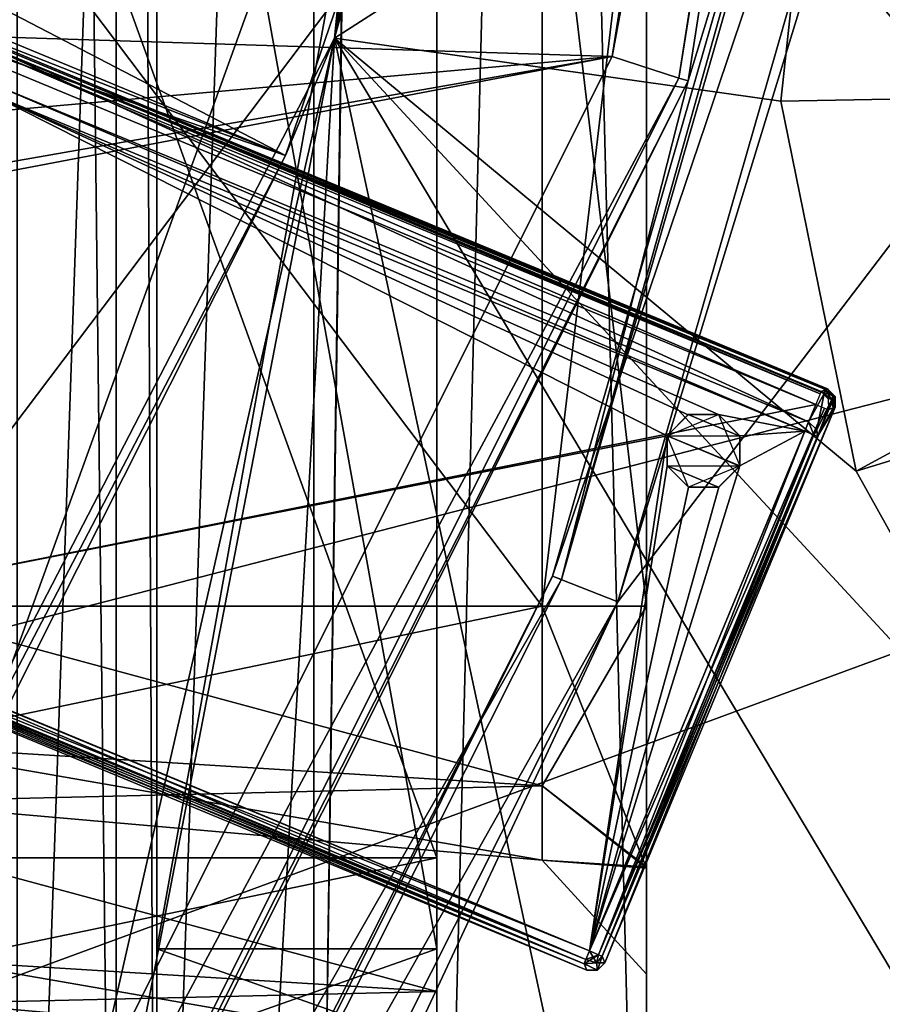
# Model space of a CAD drawing. Header units: millimetres. Extents: x -78 to 78, y -78 to 78.
# Tile 236 of 256: x 49.52 to 55.69, y -23.95 to -16.91. Entities that reach past the tile are written whole.
import ezdxf

# ---------------------------------------------------------------- set-up
doc = ezdxf.new("R2010")
doc.units = ezdxf.units.MM
doc.header["$LTSCALE"] = 41.718519
for name, color, linetype in [('100', 7, 'CONTINUOUS'), ('1061', 7, 'CONTINUOUS'), ('1107', 7, 'CONTINUOUS'), ('1111', 7, 'CONTINUOUS'), ('1137', 7, 'CONTINUOUS'), ('1299', 7, 'CONTINUOUS'), ('1745', 7, 'CONTINUOUS'), ('1772', 7, 'CONTINUOUS'), ('1774', 7, 'CONTINUOUS'), ('24', 7, 'CONTINUOUS'), ('2704', 7, 'CONTINUOUS'), ('2720', 7, 'CONTINUOUS'), ('2748', 7, 'CONTINUOUS'), ('328', 7, 'CONTINUOUS'), ('344', 7, 'CONTINUOUS'), ('48', 7, 'CONTINUOUS'), ('617', 7, 'CONTINUOUS'), ('619', 7, 'CONTINUOUS'), ('623', 7, 'CONTINUOUS'), ('627', 7, 'CONTINUOUS'), ('641', 7, 'CONTINUOUS'), ('643', 7, 'CONTINUOUS'), ('649', 7, 'CONTINUOUS'), ('65', 7, 'CONTINUOUS'), ('652', 7, 'CONTINUOUS'), ('658', 7, 'CONTINUOUS'), ('66', 7, 'CONTINUOUS'), ('661', 7, 'CONTINUOUS'), ('663', 7, 'CONTINUOUS'), ('667', 7, 'CONTINUOUS'), ('669', 7, 'CONTINUOUS'), ('680', 7, 'CONTINUOUS'), ('688', 7, 'CONTINUOUS'), ('6967', 7, 'CONTINUOUS'), ('6968', 7, 'CONTINUOUS'), ('6969', 7, 'CONTINUOUS'), ('6970', 7, 'CONTINUOUS'), ('6971', 7, 'CONTINUOUS'), ('6972', 7, 'CONTINUOUS'), ('6973', 7, 'CONTINUOUS'), ('6974', 7, 'CONTINUOUS'), ('6975', 7, 'CONTINUOUS'), ('6978', 7, 'CONTINUOUS'), ('6979', 7, 'CONTINUOUS'), ('6980', 7, 'CONTINUOUS'), ('6983', 7, 'CONTINUOUS'), ('6984', 7, 'CONTINUOUS'), ('6985', 7, 'CONTINUOUS'), ('6986', 7, 'CONTINUOUS'), ('6988', 7, 'CONTINUOUS'), ('6991', 7, 'CONTINUOUS'), ('6992', 7, 'CONTINUOUS'), ('6995', 7, 'CONTINUOUS'), ('6996', 7, 'CONTINUOUS'), ('6998', 7, 'CONTINUOUS'), ('6999', 7, 'CONTINUOUS'), ('7001', 7, 'CONTINUOUS'), ('7002', 7, 'CONTINUOUS'), ('7003', 7, 'CONTINUOUS'), ('7004', 7, 'CONTINUOUS'), ('7005', 7, 'CONTINUOUS'), ('7006', 7, 'CONTINUOUS'), ('7008', 7, 'CONTINUOUS'), ('7011', 7, 'CONTINUOUS'), ('7014', 7, 'CONTINUOUS'), ('7016', 7, 'CONTINUOUS'), ('745', 7, 'CONTINUOUS'), ('748', 7, 'CONTINUOUS'), ('7727', 7, 'CONTINUOUS'), ('78', 7, 'CONTINUOUS'), ('790', 7, 'CONTINUOUS'), ('855', 7, 'CONTINUOUS'), ('87', 7, 'CONTINUOUS'), ('90', 7, 'CONTINUOUS')]:
    doc.layers.add(name, color=color, linetype=linetype)

msp = doc.modelspace()

# ---------------------------------------------------------------- linework, layer by layer
at = {"layer": '100', "linetype": 'CONTINUOUS'}
for points in [[(50.5, -23.55, 9.3), (50.5, -12.45, 9.3), (52.5, -23.55, 9.3), (50.5, -23.55, 9.3)], [(52.5, -23.55, 9.3), (50.5, -12.45, 9.3), (52.5, -12.45, 9.3), (52.5, -23.55, 9.3)]]:
    msp.add_3dface(points, dxfattribs=at)
at = {"layer": '1061', "color": 7, "linetype": 'CONTINUOUS'}
for points in [[(54.5, 0, 23.7), (51.768, -17.0379, 23.7), (54.4564, 0, 26.2), (54.5, 0, 23.7)], [(51.768, -17.0379, 23.7), (53.8609, -8.0304, 26.2), (54.4564, 0, 26.2), (51.768, -17.0379, 23.7)], [(51.768, -17.0379, 23.7), (52.088, -15.8852, 26.2), (53.8609, -8.0304, 26.2), (51.768, -17.0379, 23.7)], [(52.088, -15.8852, 26.2), (51.768, -17.0379, 23.7), (51.7944, -16.776, 26.937), (52.088, -15.8852, 26.2)], [(51.768, -17.0379, 23.7), (51.4193, -17.8787, 27.2), (51.7944, -16.776, 26.937), (51.768, -17.0379, 23.7)], [(51.768, -17.0379, 23.7), (43.8434, -32.3723, 23.7), (51.4193, -17.8787, 27.2), (51.768, -17.0379, 23.7)], [(51.4193, -17.8787, 27.2), (43.8434, -32.3723, 23.7), (44.9704, -30.6799, 27.2), (51.4193, -17.8787, 27.2)]]:
    msp.add_3dface(points, dxfattribs=at)
at = {"layer": '1107', "color": 7, "linetype": 'CONTINUOUS'}
for points in [[(54.5, 0, 23.7), (55.2514, -14.8047, 23.7), (51.768, -17.0379, 23.7), (54.5, 0, 23.7)], [(55.2514, -14.8047, 23.7), (54.9607, -17.4901, 23.7), (51.768, -17.0379, 23.7), (55.2514, -14.8047, 23.7)], [(51.768, -17.0379, 23.7), (48.5612, -31.119, 23.7), (43.8434, -32.3723, 23.7), (51.768, -17.0379, 23.7)], [(49.5371, -28.6004, 23.7), (48.5612, -31.119, 23.7), (51.768, -17.0379, 23.7), (49.5371, -28.6004, 23.7)], [(51.2303, -26.4959, 23.7), (49.5371, -28.6004, 23.7), (51.768, -17.0379, 23.7), (51.2303, -26.4959, 23.7)], [(53.4803, -25.0055, 23.7), (51.2303, -26.4959, 23.7), (51.768, -17.0379, 23.7), (53.4803, -25.0055, 23.7)], [(56.0856, -24.266, 23.7), (53.4803, -25.0055, 23.7), (51.768, -17.0379, 23.7), (56.0856, -24.266, 23.7)], [(56.8172, -22.4999, 23.7), (56.0856, -24.266, 23.7), (51.768, -17.0379, 23.7), (56.8172, -22.4999, 23.7)], [(55.498, -20.1349, 23.7), (56.8172, -22.4999, 23.7), (51.768, -17.0379, 23.7), (55.498, -20.1349, 23.7)], [(54.9607, -17.4901, 23.7), (55.498, -20.1349, 23.7), (51.768, -17.0379, 23.7), (54.9607, -17.4901, 23.7)]]:
    msp.add_3dface(points, dxfattribs=at)
at = {"layer": '1111', "color": 7, "linetype": 'CONTINUOUS'}
for points in [[(38.4198, -12.7663, 27.2), (51.4193, -17.8787, 27.2), (37.9551, -13.2311, 27.2), (38.4198, -12.7663, 27.2)], [(39.0771, -12.7663, 27.2), (51.4193, -17.8787, 27.2), (38.4198, -12.7663, 27.2), (39.0771, -12.7663, 27.2)], [(51.4193, -17.8787, 27.2), (44.9704, -30.6799, 27.2), (37.9551, -13.2311, 27.2), (51.4193, -17.8787, 27.2)]]:
    msp.add_3dface(points, dxfattribs=at)
at = {"layer": '1137', "color": 7, "linetype": 'CONTINUOUS'}
for points in [[(51.4193, -17.8787, 27.2), (39.0771, -12.7663, 27.2), (39.5212, -11.6942, 26.9379), (51.4193, -17.8787, 27.2)], [(51.7944, -16.776, 26.937), (51.4193, -17.8787, 27.2), (39.5212, -11.6942, 26.9379), (51.7944, -16.776, 26.937)]]:
    msp.add_3dface(points, dxfattribs=at)
at = {"layer": '1299', "color": 7, "linetype": 'CONTINUOUS'}
for points in [[(54.9607, -17.4901, 23.7), (55.2514, -14.8047, 23.7), (60.5641, -17.3873, 22.2), (54.9607, -17.4901, 23.7)], [(60.5641, -17.3873, 22.2), (55.2514, -14.8047, 23.7), (60.6583, -16.2533, 22.2), (60.5641, -17.3873, 22.2)], [(55.498, -20.1349, 23.7), (54.9607, -17.4901, 23.7), (60.5641, -17.3873, 22.2), (55.498, -20.1349, 23.7)], [(60.8746, -18.4874, 22.2), (55.498, -20.1349, 23.7), (60.5641, -17.3873, 22.2), (60.8746, -18.4874, 22.2)], [(56.8172, -22.4999, 23.7), (55.498, -20.1349, 23.7), (60.8746, -18.4874, 22.2), (56.8172, -22.4999, 23.7)]]:
    msp.add_3dface(points, dxfattribs=at)
at = {"layer": '1745', "linetype": 'CONTINUOUS'}
for points in [[(75.9193, 7.9475, 28.7), (69.7599, 30.9897, 28.7), (53.7937, -21.0684, 28.7), (75.9193, 7.9475, 28.7)], [(53.7937, -21.0684, 28.7), (69.7599, 30.9897, 28.7), (56.7669, -10.73, 28.7), (53.7937, -21.0684, 28.7)], [(31.0424, -69.7372, 28.7), (51.0663, -56.737, 28.7), (75.9193, 7.9475, 28.7), (31.0424, -69.7372, 28.7)], [(31.0424, -69.7372, 28.7), (75.9193, 7.9475, 28.7), (53.7937, -21.0684, 28.7), (31.0424, -69.7372, 28.7)], [(51.0663, -56.737, 28.7), (74.6699, -15.8517, 28.7), (75.9193, 7.9475, 28.7), (51.0663, -56.737, 28.7)], [(51.0663, -56.737, 28.7), (59.3265, -48.0334, 28.7), (74.6699, -15.8517, 28.7), (51.0663, -56.737, 28.7)], [(48.9551, -30.6755, 28.7), (31.0424, -69.7372, 28.7), (53.7937, -21.0684, 28.7), (48.9551, -30.6755, 28.7)]]:
    msp.add_3dface(points, dxfattribs=at)
at = {"layer": '1772', "linetype": 'CONTINUOUS'}
for points in [[(53.3285, -20.8862, 28.1826), (56.7669, -10.73, 28.7), (56.278, -10.6277, 28.1826), (53.3285, -20.8862, 28.1826)], [(53.7937, -21.0684, 28.7), (56.7669, -10.73, 28.7), (53.3285, -20.8862, 28.1826), (53.7937, -21.0684, 28.7)], [(48.5266, -30.4193, 28.1826), (53.7937, -21.0684, 28.7), (53.3285, -20.8862, 28.1826), (48.5266, -30.4193, 28.1826)], [(48.9551, -30.6755, 28.7), (53.7937, -21.0684, 28.7), (48.5266, -30.4193, 28.1826), (48.9551, -30.6755, 28.7)]]:
    msp.add_3dface(points, dxfattribs=at)
at = {"layer": '1774', "linetype": 'CONTINUOUS'}
for points in [[(53.3929, -20.9096, 26.2), (53.3285, -20.8862, 28.1826), (56.278, -10.6277, 28.1826), (53.3929, -20.9096, 26.2)], [(56.3463, -10.6371, 26.2), (53.3929, -20.9096, 26.2), (56.278, -10.6277, 28.1826), (56.3463, -10.6371, 26.2)], [(48.5837, -30.4571, 26.2), (48.5266, -30.4193, 28.1826), (53.3285, -20.8862, 28.1826), (48.5837, -30.4571, 26.2)], [(53.3929, -20.9096, 26.2), (48.5837, -30.4571, 26.2), (53.3285, -20.8862, 28.1826), (53.3929, -20.9096, 26.2)]]:
    msp.add_3dface(points, dxfattribs=at)
at = {"layer": '24', "linetype": 'CONTINUOUS'}
for points in [[(49.5, -30.5, -2), (49.5, 30.5, -2), (51.6213, 30.5, -1.1213), (49.5, -30.5, -2)], [(49.5, -30.5, -2), (51.6213, 30.5, -1.1213), (51.6213, -30.5, -1.1213), (49.5, -30.5, -2)], [(51.6213, 30.5, -1.1213), (52.5, 30.5, 1), (51.6213, -30.5, -1.1213), (51.6213, 30.5, -1.1213)], [(52.5, 30.5, 1), (52.5, 29.5, 1), (51.6213, -30.5, -1.1213), (52.5, 30.5, 1)], [(52.5, 29.5, 1), (52.5, -29.5, 1), (51.6213, -30.5, -1.1213), (52.5, 29.5, 1)]]:
    msp.add_3dface(points, dxfattribs=at)
at = {"layer": '2704', "linetype": 'CONTINUOUS'}
msp.add_3dface([(47.8792, -40.1723, 21.67), (56.7794, -30.9552, 21.67), (58.725, -21.3897, 21.67), (47.8792, -40.1723, 21.67)], dxfattribs=at)
at = {"layer": '2720', "linetype": 'CONTINUOUS'}
for points in [[(58.707, -21.4386, 20.074), (66.5703, -21.6406, 20.074), (47.837, -40.2225, 20.074), (58.707, -21.4386, 20.074)], [(66.5703, -21.6406, 20.074), (56.6343, -41.1395, 20.074), (47.837, -40.2225, 20.074), (66.5703, -21.6406, 20.074)]]:
    msp.add_3dface(points, dxfattribs=at)
at = {"layer": '2748', "linetype": 'CONTINUOUS'}
for points in [[(47.8792, -40.1723, 21.67), (58.725, -21.3897, 21.67), (58.707, -21.4386, 20.074), (47.8792, -40.1723, 21.67)], [(47.8792, -40.1723, 21.67), (58.707, -21.4386, 20.074), (47.837, -40.2225, 20.074), (47.8792, -40.1723, 21.67)]]:
    msp.add_3dface(points, dxfattribs=at)
at = {"layer": '328', "linetype": 'CONTINUOUS'}
for points in [[(47.5, -30, 15), (15.5, 30, 15), (67, -30, 15), (47.5, -30, 15)], [(67, -30, 15), (15.5, 30, 15), (67.5, -30, 15), (67, -30, 15)], [(67.5, -30, 15), (15.5, 30, 15), (72.3187, -15.3427, 15), (67.5, -30, 15)]]:
    msp.add_3dface(points, dxfattribs=at)
at = {"layer": '344', "linetype": 'CONTINUOUS'}
for points in [[(47.5, 30, 16.5), (15.5, -30, 16.5), (67, 30, 16.5), (47.5, 30, 16.5)], [(67, 30, 16.5), (15.5, -30, 16.5), (67.5, 30, 16.5), (67, 30, 16.5)], [(67.5, 30, 16.5), (15.5, -30, 16.5), (72.3187, 15.3427, 16.5), (67.5, 30, 16.5)], [(72.3187, 15.3427, 16.5), (15.5, -30, 16.5), (73.9493, 0, 16.5), (72.3187, 15.3427, 16.5)], [(73.9493, 0, 16.5), (15.5, -30, 16.5), (72.3187, -15.3427, 16.5), (73.9493, 0, 16.5)], [(72.3187, -15.3427, 16.5), (15.5, -30, 16.5), (32.5, -30, 16.5), (72.3187, -15.3427, 16.5)], [(47.5, -30, 16.5), (72.3187, -15.3427, 16.5), (32.5, -30, 16.5), (47.5, -30, 16.5)], [(67, -30, 16.5), (72.3187, -15.3427, 16.5), (47.5, -30, 16.5), (67, -30, 16.5)]]:
    msp.add_3dface(points, dxfattribs=at)
at = {"layer": '48', "linetype": 'CONTINUOUS'}
for points in [[(49.5, 30.5), (49.5, -30.5), (50.2071, -30.5, 0.2929), (49.5, 30.5)], [(50.2071, 30.5, 0.2929), (49.5, 30.5), (50.2071, -30.5, 0.2929), (50.2071, 30.5, 0.2929)], [(50.5, 30.5, 1), (50.2071, 30.5, 0.2929), (50.5, -30.5, 1), (50.5, 30.5, 1)], [(50.5, -30.5, 1), (50.2071, 30.5, 0.2929), (50.2071, -30.5, 0.2929), (50.5, -30.5, 1)]]:
    msp.add_3dface(points, dxfattribs=at)
at = {"layer": '617', "color": 7, "linetype": 'CONTINUOUS'}
for points in [[(52.5, -23.55, 9.3), (52.5, -12.45, 9.3), (52.5, -22.9, 9), (52.5, -23.55, 9.3)], [(52.5, -12.45, 4.2), (52.5, -23.55, 4.2), (52.5, -13.1, 4.5), (52.5, -12.45, 4.2)], [(52.5, -22.9, 9), (52.5, -12.45, 9.3), (52.5, -13.1, 9), (52.5, -22.9, 9)], [(52.5, -13.1, 4.5), (52.5, -23.55, 4.2), (52.5, -22.9, 4.5), (52.5, -13.1, 4.5)], [(52.5, -23.8544, 8.6043), (52.5, -23.55, 9.3), (52.5, -22.9, 9), (52.5, -23.8544, 8.6043)], [(52.5, -22.9, 4.5), (52.5, -23.55, 4.2), (52.5, -23.8543, 4.8956), (52.5, -22.9, 4.5)], [(52.5, -24.2571, 9.0071), (52.5, -23.55, 9.3), (52.5, -23.8544, 8.6043), (52.5, -24.2571, 9.0071)], [(52.5, -23.55, 4.2), (52.5, -24.2571, 4.4929), (52.5, -23.8543, 4.8956), (52.5, -23.55, 4.2)], [(52.5, -23.8543, 4.8956), (52.5, -24.2571, 4.4929), (52.5, -24.25, 5.85), (52.5, -23.8543, 4.8956)], [(52.5, -24.25, 7.65), (52.5, -24.2571, 9.0071), (52.5, -23.8544, 8.6043), (52.5, -24.25, 7.65)]]:
    msp.add_3dface(points, dxfattribs=at)
at = {"layer": '619', "color": 7, "linetype": 'CONTINUOUS'}
for points in [[(52.5, -29.5, 1), (52.5, 29.5, 1), (54, -29.5, 1.2645), (52.5, -29.5, 1)], [(54, -29.5, 1.2645), (52.5, 29.5, 1), (54, 29.5, 1.2645), (54, -29.5, 1.2645)]]:
    msp.add_3dface(points, dxfattribs=at)
at = {"layer": '623', "color": 7, "linetype": 'CONTINUOUS'}
for points in [[(52.5, 29.5, 14.5), (52.5, -29.5, 14.5), (54, 29.5, 14.2355), (52.5, 29.5, 14.5)], [(52.5, -29.5, 14.5), (54, -29.5, 14.2355), (54, 29.5, 14.2355), (52.5, -29.5, 14.5)]]:
    msp.add_3dface(points, dxfattribs=at)
at = {"layer": '627', "color": 7, "linetype": 'CONTINUOUS'}
for points in [[(54, -29.5, 1.2645), (54, 29.5, 1.2645), (54, -21.1, 4.1188), (54, -29.5, 1.2645)], [(54, 29.5, 1.2645), (54, -14.8, 4.1188), (54, -21.1, 4.1188), (54, 29.5, 1.2645)], [(54, 29.5, 14.2355), (54, -29.5, 14.2355), (54, 21.1, 9.3812), (54, 29.5, 14.2355)], [(54, 21.1, 9.3812), (54, -29.5, 14.2355), (54, 14.8, 9.3812), (54, 21.1, 9.3812)], [(54, 14.8, 9.3812), (54, -29.5, 14.2355), (54, 12.9254, 8.5958), (54, 14.8, 9.3812)], [(54, -29.5, 14.2355), (54, 7.5, 8.9492), (54, 12.9254, 8.5958), (54, -29.5, 14.2355)], [(54, 7.5, 8.9492), (54, -29.5, 14.2355), (54, 5.9434, 8.3041), (54, 7.5, 8.9492)], [(54, 5.9434, 8.3041), (54, -29.5, 14.2355), (54, 3.15, 8.3024), (54, 5.9434, 8.3041)], [(54, 3.15, 8.3024), (54, -29.5, 14.2355), (54, -3.15, 8.3024), (54, 3.15, 8.3024)], [(54, -29.5, 14.2355), (54, -7.5, 8.9492), (54, -3.15, 8.3024), (54, -29.5, 14.2355)], [(54, -7.5, 8.9492), (54, -29.5, 14.2355), (54, -9.0566, 8.3041), (54, -7.5, 8.9492)], [(54, -9.0566, 8.3041), (54, -29.5, 14.2355), (54, -14.8, 9.3812), (54, -9.0566, 8.3041)], [(54, -14.8, 9.3812), (54, -29.5, 14.2355), (54, -21.1, 9.3812), (54, -14.8, 9.3812)], [(54, -22.9634, 4.8927), (54, -29.5, 1.2645), (54, -21.1, 4.1188), (54, -22.9634, 4.8927)], [(54, -21.1, 9.3812), (54, -29.5, 14.2355), (54, -22.9746, 8.5958), (54, -21.1, 9.3812)], [(54, -29.5, 14.2355), (54, -29.5, 1.2645), (54, -22.9634, 4.8927), (54, -29.5, 14.2355)], [(54, -23.7311, 6.7396), (54, -29.5, 14.2355), (54, -22.9634, 4.8927), (54, -23.7311, 6.7396)], [(54, -22.9746, 8.5958), (54, -29.5, 14.2355), (54, -23.7311, 6.7396), (54, -22.9746, 8.5958)]]:
    msp.add_3dface(points, dxfattribs=at)
at = {"layer": '641', "color": 7, "linetype": 'CONTINUOUS'}
for points in [[(54, -21.1, 4.1188), (54, -14.8, 4.1188), (53.2529, -21.1, 4.9342), (54, -21.1, 4.1188)], [(54, -14.8, 4.1188), (53.2529, -14.8, 4.9342), (53.2529, -21.1, 4.9342), (54, -14.8, 4.1188)]]:
    msp.add_3dface(points, dxfattribs=at)
at = {"layer": '643', "color": 7, "linetype": 'CONTINUOUS'}
for points in [[(52.5, -22.9, 9), (52.5, -13.1, 9), (48.9564, -22.9, 8.6899), (52.5, -22.9, 9)], [(52.5, -13.1, 9), (48.9564, -13.1, 8.6899), (48.9564, -22.9, 8.6899), (52.5, -13.1, 9)]]:
    msp.add_3dface(points, dxfattribs=at)
at = {"layer": '649', "color": 7, "linetype": 'CONTINUOUS'}
for points in [[(54, -21.1, 9.3812), (54, -22.9746, 8.5958), (53.2529, -21.1, 8.5658), (54, -21.1, 9.3812)], [(53.2529, -21.1, 8.5658), (54, -22.9746, 8.5958), (53.2529, -22.384, 8.034), (53.2529, -21.1, 8.5658)], [(54, -22.9634, 4.8927), (54, -21.1, 4.1188), (53.2529, -22.384, 5.466), (54, -22.9634, 4.8927)], [(54, -21.1, 4.1188), (53.2529, -21.1, 4.9342), (53.2529, -22.384, 5.466), (54, -21.1, 4.1188)], [(53.2529, -22.384, 8.034), (54, -22.9746, 8.5958), (53.2529, -22.9158, 6.75), (53.2529, -22.384, 8.034)], [(53.2529, -22.9158, 6.75), (54, -22.9634, 4.8927), (53.2529, -22.384, 5.466), (53.2529, -22.9158, 6.75)], [(54, -22.9746, 8.5958), (54, -23.7311, 6.7396), (53.2529, -22.9158, 6.75), (54, -22.9746, 8.5958)], [(54, -23.7311, 6.7396), (54, -22.9634, 4.8927), (53.2529, -22.9158, 6.75), (54, -23.7311, 6.7396)]]:
    msp.add_3dface(points, dxfattribs=at)
at = {"layer": '65', "linetype": 'CONTINUOUS'}
for points in [[(50.5, 29.5, 14.5), (50.5, -29.5, 14.5), (52.5, 29.5, 14.5), (50.5, 29.5, 14.5)], [(52.5, 29.5, 14.5), (50.5, -29.5, 14.5), (52.5, -29.5, 14.5), (52.5, 29.5, 14.5)]]:
    msp.add_3dface(points, dxfattribs=at)
at = {"layer": '652', "color": 7, "linetype": 'CONTINUOUS'}
for points in [[(52.5, -23.8544, 8.6043), (52.5, -22.9, 9), (48.9564, -23.6353, 8.3853), (52.5, -23.8544, 8.6043)], [(52.5, -22.9, 9), (48.9564, -22.9, 8.6899), (48.9564, -23.6353, 8.3853), (52.5, -22.9, 9)], [(48.9564, -23.9399, 7.65), (52.5, -23.8544, 8.6043), (48.9564, -23.6353, 8.3853), (48.9564, -23.9399, 7.65)], [(52.5, -24.25, 7.65), (52.5, -23.8544, 8.6043), (48.9564, -23.9399, 7.65), (52.5, -24.25, 7.65)]]:
    msp.add_3dface(points, dxfattribs=at)
at = {"layer": '658', "color": 7, "linetype": 'CONTINUOUS'}
for points in [[(54, -14.8, 9.3812), (54, -21.1, 9.3812), (53.2529, -14.8, 8.5658), (54, -14.8, 9.3812)], [(53.2529, -14.8, 8.5658), (54, -21.1, 9.3812), (53.2529, -21.1, 8.5658), (53.2529, -14.8, 8.5658)]]:
    msp.add_3dface(points, dxfattribs=at)
at = {"layer": '66', "linetype": 'CONTINUOUS'}
for points in [[(50.5, 30.5, 1), (50.5, -30.5, 1), (50.5, 23.55, 4.2), (50.5, 30.5, 1)], [(50.5, -29.5, 14.5), (50.5, 29.5, 14.5), (50.5, -23.55, 9.3), (50.5, -29.5, 14.5)], [(50.5, -23.55, 9.3), (50.5, 29.5, 14.5), (50.5, -12.45, 9.3), (50.5, -23.55, 9.3)], [(50.5, 23.55, 4.2), (50.5, -30.5, 1), (50.5, 12.45, 4.2), (50.5, 23.55, 4.2)], [(50.5, 12.45, 4.2), (50.5, -30.5, 1), (50.5, 11.7429, 4.4929), (50.5, 12.45, 4.2)], [(50.5, 11.7429, 4.4929), (50.5, -30.5, 1), (50.5, 7.5001, 4.5758), (50.5, 11.7429, 4.4929)], [(50.5, 7.5001, 4.5758), (50.5, -30.5, 1), (50.5, 5.9614, 5.2134), (50.5, 7.5001, 4.5758)], [(50.5, -30.5, 1), (50.5, 3.17, 5.02), (50.5, 5.9614, 5.2134), (50.5, -30.5, 1)], [(50.5, 3.17, 5.02), (50.5, -30.5, 1), (50.5, -3.17, 5.02), (50.5, 3.17, 5.02)], [(50.5, -3.17, 5.02), (50.5, -30.5, 1), (50.5, -7.4999, 4.5758), (50.5, -3.17, 5.02)], [(50.5, -30.5, 1), (50.5, -12.45, 4.2), (50.5, -7.4999, 4.5758), (50.5, -30.5, 1)], [(50.5, -12.45, 4.2), (50.5, -30.5, 1), (50.5, -23.55, 4.2), (50.5, -12.45, 4.2)], [(50.5, -24.2571, 9.0071), (50.5, -29.5, 14.5), (50.5, -23.55, 9.3), (50.5, -24.2571, 9.0071)], [(50.5, -23.55, 4.2), (50.5, -30.5, 1), (50.5, -24.2571, 4.4929), (50.5, -23.55, 4.2)]]:
    msp.add_3dface(points, dxfattribs=at)
at = {"layer": '661', "color": 7, "linetype": 'CONTINUOUS'}
for points in [[(52.5, -24.25, 5.85), (52.5, -24.25, 7.65), (48.9564, -23.9399, 7.65), (52.5, -24.25, 5.85)], [(52.5, -24.25, 5.85), (48.9564, -23.9399, 7.65), (48.9564, -23.9399, 5.85), (52.5, -24.25, 5.85)]]:
    msp.add_3dface(points, dxfattribs=at)
at = {"layer": '663', "color": 7, "linetype": 'CONTINUOUS'}
for points in [[(52.5, -13.1, 4.5), (52.5, -22.9, 4.5), (48.9564, -13.1, 4.8101), (52.5, -13.1, 4.5)], [(48.9564, -13.1, 4.8101), (52.5, -22.9, 4.5), (48.9564, -22.9, 4.8101), (48.9564, -13.1, 4.8101)]]:
    msp.add_3dface(points, dxfattribs=at)
at = {"layer": '667', "color": 7, "linetype": 'CONTINUOUS'}
for points in [[(53.2529, -14.8, 8.5658), (53.2529, -21.1, 8.5658), (48.5, -14.8, 8.15), (53.2529, -14.8, 8.5658)], [(53.2529, -21.1, 8.5658), (48.5, -21.1, 8.15), (48.5, -14.8, 8.15), (53.2529, -21.1, 8.5658)]]:
    msp.add_3dface(points, dxfattribs=at)
at = {"layer": '669', "color": 7, "linetype": 'CONTINUOUS'}
for points in [[(52.5, -22.9, 4.5), (52.5, -23.8543, 4.8956), (48.9564, -22.9, 4.8101), (52.5, -22.9, 4.5)], [(48.9564, -22.9, 4.8101), (52.5, -23.8543, 4.8956), (48.9564, -23.6353, 5.1147), (48.9564, -22.9, 4.8101)], [(52.5, -23.8543, 4.8956), (52.5, -24.25, 5.85), (48.9564, -23.6353, 5.1147), (52.5, -23.8543, 4.8956)], [(52.5, -24.25, 5.85), (48.9564, -23.9399, 5.85), (48.9564, -23.6353, 5.1147), (52.5, -24.25, 5.85)]]:
    msp.add_3dface(points, dxfattribs=at)
at = {"layer": '680', "color": 7, "linetype": 'CONTINUOUS'}
for points in [[(53.2529, -21.1, 4.9342), (53.2529, -14.8, 4.9342), (48.5, -21.1, 5.35), (53.2529, -21.1, 4.9342)], [(48.5, -21.1, 5.35), (53.2529, -14.8, 4.9342), (48.5, -14.8, 5.35), (48.5, -21.1, 5.35)]]:
    msp.add_3dface(points, dxfattribs=at)
at = {"layer": '688', "color": 7, "linetype": 'CONTINUOUS'}
for points in [[(53.2529, -22.384, 5.466), (53.2529, -21.1, 4.9342), (48.5, -22.0897, 5.7602), (53.2529, -22.384, 5.466)], [(53.2529, -21.1, 4.9342), (48.5, -21.1, 5.35), (48.5, -22.0897, 5.7602), (53.2529, -21.1, 4.9342)], [(53.2529, -21.1, 8.5658), (53.2529, -22.384, 8.034), (48.5, -21.1, 8.15), (53.2529, -21.1, 8.5658)], [(48.5, -21.1, 8.15), (53.2529, -22.384, 8.034), (48.5, -22.0898, 7.7397), (48.5, -21.1, 8.15)], [(48.5, -22.5, 6.75), (53.2529, -22.384, 5.466), (48.5, -22.0897, 5.7602), (48.5, -22.5, 6.75)], [(53.2529, -22.384, 8.034), (53.2529, -22.9158, 6.75), (48.5, -22.0898, 7.7397), (53.2529, -22.384, 8.034)], [(48.5, -22.0898, 7.7397), (53.2529, -22.9158, 6.75), (48.5, -22.5, 6.75), (48.5, -22.0898, 7.7397)], [(53.2529, -22.9158, 6.75), (53.2529, -22.384, 5.466), (48.5, -22.5, 6.75), (53.2529, -22.9158, 6.75)]]:
    msp.add_3dface(points, dxfattribs=at)
at = {"layer": '6967', "color": 7, "linetype": 'CONTINUOUS'}
for points in [[(55.2101, -19.6571, 21.92), (47.7425, -21.1431, 21.92), (49.3614, -17.2345, 21.92), (55.2101, -19.6571, 21.92)], [(53.5912, -23.5657, 21.92), (47.7425, -21.1431, 21.92), (55.2101, -19.6571, 21.92), (53.5912, -23.5657, 21.92)]]:
    msp.add_3dface(points, dxfattribs=at)
at = {"layer": '6968', "color": 7, "linetype": 'CONTINUOUS'}
for points in [[(53.5912, -23.5657, 21.92), (55.2101, -19.6571, 21.92), (55.2723, -19.6852, 21.9468), (53.5912, -23.5657, 21.92)], [(53.6568, -23.5929, 21.9496), (53.5912, -23.5657, 21.92), (55.2723, -19.6852, 21.9468), (53.6568, -23.5929, 21.9496)], [(55.302, -19.6952, 22.0095), (53.6568, -23.5929, 21.9496), (55.2723, -19.6852, 21.9468), (55.302, -19.6952, 22.0095)], [(55.302, -19.6952, 22.0095), (53.6833, -23.6038, 22.0121), (53.6568, -23.5929, 21.9496), (55.302, -19.6952, 22.0095)]]:
    msp.add_3dface(points, dxfattribs=at)
at = {"layer": '6969', "color": 7, "linetype": 'CONTINUOUS'}
for points in [[(55.302, -19.6952, 22.0095), (53.7022, -23.6495, 22.345), (53.6833, -23.6038, 22.0121), (55.302, -19.6952, 22.0095)], [(55.348, -19.6764, 22.345), (53.7022, -23.6495, 22.345), (55.302, -19.6952, 22.0095), (55.348, -19.6764, 22.345)]]:
    msp.add_3dface(points, dxfattribs=at)
at = {"layer": '6970', "color": 7, "linetype": 'CONTINUOUS'}
for points in [[(55.2482, -19.5653, 22.0095), (55.294, -19.5461, 22.345), (55.3479, -19.6002, 22.3428), (55.2482, -19.5653, 22.0095)], [(55.2482, -19.5653, 22.0095), (55.3479, -19.6002, 22.3428), (55.3015, -19.6193, 22.0053), (55.2482, -19.5653, 22.0095)], [(55.3479, -19.6002, 22.3428), (55.302, -19.6952, 22.0095), (55.3015, -19.6193, 22.0053), (55.3479, -19.6002, 22.3428)], [(55.3479, -19.6002, 22.3428), (55.348, -19.6764, 22.345), (55.302, -19.6952, 22.0095), (55.3479, -19.6002, 22.3428)]]:
    msp.add_3dface(points, dxfattribs=at)
at = {"layer": '6971', "color": 7, "linetype": 'CONTINUOUS'}
for points in [[(55.294, -19.5461, 22.345), (55.3479, -19.6001, 22.4471), (55.3479, -19.6002, 22.3428), (55.294, -19.5461, 22.345)], [(55.294, -19.5461, 22.445), (55.3479, -19.6001, 22.4471), (55.294, -19.5461, 22.345), (55.294, -19.5461, 22.445)], [(55.3479, -19.6001, 22.4471), (55.348, -19.6764, 22.445), (55.3479, -19.6002, 22.3428), (55.3479, -19.6001, 22.4471)], [(55.3479, -19.6002, 22.3428), (55.348, -19.6764, 22.445), (55.348, -19.6764, 22.345), (55.3479, -19.6002, 22.3428)]]:
    msp.add_3dface(points, dxfattribs=at)
at = {"layer": '6972', "color": 7, "linetype": 'CONTINUOUS'}
for points in [[(55.2799, -19.5521, 22.5495), (55.3332, -19.6059, 22.5537), (55.294, -19.5461, 22.445), (55.2799, -19.5521, 22.5495)], [(55.294, -19.5461, 22.445), (55.3332, -19.6059, 22.5537), (55.3479, -19.6001, 22.4471), (55.294, -19.5461, 22.445)], [(55.3332, -19.6059, 22.5537), (55.334, -19.6822, 22.5469), (55.3479, -19.6001, 22.4471), (55.3332, -19.6059, 22.5537)], [(55.334, -19.6822, 22.5469), (55.348, -19.6764, 22.445), (55.3479, -19.6001, 22.4471), (55.334, -19.6822, 22.5469)]]:
    msp.add_3dface(points, dxfattribs=at)
at = {"layer": '6973', "color": 7, "linetype": 'CONTINUOUS'}
for points in [[(47.7153, -21.2087, 21.9496), (47.7425, -21.1431, 21.92), (53.5656, -23.6275, 21.9457), (47.7153, -21.2087, 21.9496)], [(47.7425, -21.1431, 21.92), (53.5912, -23.5657, 21.92), (53.5656, -23.6275, 21.9457), (47.7425, -21.1431, 21.92)], [(47.7043, -21.2352, 22.0121), (47.7153, -21.2087, 21.9496), (53.5531, -23.6576, 22.0095), (47.7043, -21.2352, 22.0121)], [(53.5531, -23.6576, 22.0095), (47.7153, -21.2087, 21.9496), (53.5656, -23.6275, 21.9457), (53.5531, -23.6576, 22.0095)]]:
    msp.add_3dface(points, dxfattribs=at)
at = {"layer": '6974', "color": 7, "linetype": 'CONTINUOUS'}
for points in [[(55.2689, -19.5787, 22.6097), (55.323, -19.6253, 22.5944), (55.2799, -19.5521, 22.5495), (55.2689, -19.5787, 22.6097)], [(55.2799, -19.5521, 22.5495), (55.323, -19.6253, 22.5944), (55.3332, -19.6059, 22.5537), (55.2799, -19.5521, 22.5495)], [(55.323, -19.6253, 22.5944), (55.334, -19.6822, 22.5469), (55.3332, -19.6059, 22.5537), (55.323, -19.6253, 22.5944)]]:
    msp.add_3dface(points, dxfattribs=at)
at = {"layer": '6975', "color": 7, "linetype": 'CONTINUOUS'}
for points in [[(53.5656, -23.6275, 21.9457), (53.5912, -23.5657, 21.92), (53.6568, -23.5929, 21.9496), (53.5656, -23.6275, 21.9457)], [(53.5531, -23.6576, 22.0095), (53.5656, -23.6275, 21.9457), (53.6568, -23.5929, 21.9496), (53.5531, -23.6576, 22.0095)], [(53.5531, -23.6576, 22.0095), (53.6568, -23.5929, 21.9496), (53.6409, -23.6512, 22.0054), (53.5531, -23.6576, 22.0095)], [(53.6568, -23.5929, 21.9496), (53.6833, -23.6038, 22.0121), (53.6409, -23.6512, 22.0054), (53.6568, -23.5929, 21.9496)]]:
    msp.add_3dface(points, dxfattribs=at)
at = {"layer": '6978', "color": 7, "linetype": 'CONTINUOUS'}
for points in [[(55.2689, -19.5787, 22.6097), (55.1581, -19.7828, 22.8407), (55.218, -19.8402, 22.8187), (55.2689, -19.5787, 22.6097)], [(55.2689, -19.5787, 22.6097), (55.218, -19.8402, 22.8187), (55.323, -19.6253, 22.5944), (55.2689, -19.5787, 22.6097)], [(55.218, -19.8402, 22.8187), (55.2229, -19.8862, 22.7805), (55.323, -19.6253, 22.5944), (55.218, -19.8402, 22.8187)], [(55.2229, -19.8862, 22.7805), (55.334, -19.6822, 22.5469), (55.323, -19.6253, 22.5944), (55.2229, -19.8862, 22.7805)]]:
    msp.add_3dface(points, dxfattribs=at)
at = {"layer": '6979', "color": 7, "linetype": 'CONTINUOUS'}
for points in [[(55.348, -19.6764, 22.345), (53.7022, -23.6495, 22.445), (53.7022, -23.6495, 22.345), (55.348, -19.6764, 22.345)], [(55.348, -19.6764, 22.445), (53.7022, -23.6495, 22.445), (55.348, -19.6764, 22.345), (55.348, -19.6764, 22.445)]]:
    msp.add_3dface(points, dxfattribs=at)
at = {"layer": '6980', "color": 7, "linetype": 'CONTINUOUS'}
for points in [[(55.2101, -19.6571, 21.92), (49.3614, -17.2345, 21.92), (49.3902, -17.1652, 21.9539), (55.2101, -19.6571, 21.92)], [(49.3902, -17.1652, 21.9539), (49.3996, -17.1424, 22.0121), (55.241, -19.5826, 21.9608), (49.3902, -17.1652, 21.9539)], [(55.2101, -19.6571, 21.92), (49.3902, -17.1652, 21.9539), (55.241, -19.5826, 21.9608), (55.2101, -19.6571, 21.92)], [(49.3996, -17.1424, 22.0121), (55.2482, -19.5653, 22.0095), (55.241, -19.5826, 21.9608), (49.3996, -17.1424, 22.0121)]]:
    msp.add_3dface(points, dxfattribs=at)
at = {"layer": '6983', "color": 7, "linetype": 'CONTINUOUS'}
for points in [[(49.3754, -17.1375, 22.6097), (49.3094, -17.3602, 22.8407), (55.1581, -19.7828, 22.8407), (49.3754, -17.1375, 22.6097)], [(49.3754, -17.1375, 22.6097), (55.1581, -19.7828, 22.8407), (55.2689, -19.5787, 22.6097), (49.3754, -17.1375, 22.6097)]]:
    msp.add_3dface(points, dxfattribs=at)
at = {"layer": '6984', "color": 7, "linetype": 'CONTINUOUS'}
for points in [[(53.5531, -23.6576, 22.0095), (53.6409, -23.6512, 22.0054), (53.6482, -23.7034, 22.3429), (53.5531, -23.6576, 22.0095)], [(53.6409, -23.6512, 22.0054), (53.6833, -23.6038, 22.0121), (53.6482, -23.7034, 22.3429), (53.6409, -23.6512, 22.0054)], [(53.6833, -23.6038, 22.0121), (53.7022, -23.6495, 22.345), (53.6482, -23.7034, 22.3429), (53.6833, -23.6038, 22.0121)], [(53.5719, -23.7035, 22.345), (53.5531, -23.6576, 22.0095), (53.6482, -23.7034, 22.3429), (53.5719, -23.7035, 22.345)]]:
    msp.add_3dface(points, dxfattribs=at)
at = {"layer": '6985', "color": 7, "linetype": 'CONTINUOUS'}
for points in [[(53.7022, -23.6495, 22.345), (53.6482, -23.7034, 22.4471), (53.6482, -23.7034, 22.3429), (53.7022, -23.6495, 22.345)], [(53.7022, -23.6495, 22.445), (53.6482, -23.7034, 22.4471), (53.7022, -23.6495, 22.345), (53.7022, -23.6495, 22.445)], [(53.5719, -23.7035, 22.445), (53.5719, -23.7035, 22.345), (53.6482, -23.7034, 22.3429), (53.5719, -23.7035, 22.445)], [(53.6482, -23.7034, 22.4471), (53.5719, -23.7035, 22.445), (53.6482, -23.7034, 22.3429), (53.6482, -23.7034, 22.4471)]]:
    msp.add_3dface(points, dxfattribs=at)
at = {"layer": '6986', "color": 7, "linetype": 'CONTINUOUS'}
for points in [[(49.3807, -17.0967, 22.345), (55.294, -19.5461, 22.445), (55.294, -19.5461, 22.345), (49.3807, -17.0967, 22.345)], [(49.3807, -17.0967, 22.445), (55.294, -19.5461, 22.445), (49.3807, -17.0967, 22.345), (49.3807, -17.0967, 22.445)]]:
    msp.add_3dface(points, dxfattribs=at)
at = {"layer": '6988', "color": 7, "linetype": 'CONTINUOUS'}
for points in [[(47.7043, -21.2352, 22.0121), (53.5531, -23.6576, 22.0095), (47.6586, -21.2541, 22.345), (47.7043, -21.2352, 22.0121)], [(53.5531, -23.6576, 22.0095), (53.5719, -23.7035, 22.345), (47.6586, -21.2541, 22.345), (53.5531, -23.6576, 22.0095)]]:
    msp.add_3dface(points, dxfattribs=at)
at = {"layer": '6991', "color": 7, "linetype": 'CONTINUOUS'}
for points in [[(49.3996, -17.1424, 22.0121), (49.3807, -17.0967, 22.345), (55.294, -19.5461, 22.345), (49.3996, -17.1424, 22.0121)], [(55.2482, -19.5653, 22.0095), (49.3996, -17.1424, 22.0121), (55.294, -19.5461, 22.345), (55.2482, -19.5653, 22.0095)]]:
    msp.add_3dface(points, dxfattribs=at)
at = {"layer": '6992', "color": 7, "linetype": 'CONTINUOUS'}
for points in [[(53.6409, -23.6512, 22.7846), (53.553, -23.6578, 22.7779), (53.6482, -23.7034, 22.4471), (53.6409, -23.6512, 22.7846)], [(53.683, -23.6037, 22.7805), (53.6409, -23.6512, 22.7846), (53.7022, -23.6495, 22.445), (53.683, -23.6037, 22.7805)], [(53.7022, -23.6495, 22.445), (53.6409, -23.6512, 22.7846), (53.6482, -23.7034, 22.4471), (53.7022, -23.6495, 22.445)], [(53.553, -23.6578, 22.7779), (53.5719, -23.7035, 22.445), (53.6482, -23.7034, 22.4471), (53.553, -23.6578, 22.7779)]]:
    msp.add_3dface(points, dxfattribs=at)
at = {"layer": '6995', "color": 7, "linetype": 'CONTINUOUS'}
for points in [[(53.683, -23.6037, 22.7805), (53.7022, -23.6495, 22.445), (55.348, -19.6764, 22.445), (53.683, -23.6037, 22.7805)], [(55.2229, -19.8862, 22.7805), (53.683, -23.6037, 22.7805), (55.348, -19.6764, 22.445), (55.2229, -19.8862, 22.7805)], [(55.334, -19.6822, 22.5469), (55.2229, -19.8862, 22.7805), (55.348, -19.6764, 22.445), (55.334, -19.6822, 22.5469)]]:
    msp.add_3dface(points, dxfattribs=at)
at = {"layer": '6996', "color": 7, "linetype": 'CONTINUOUS'}
for points in [[(53.5912, -23.5657, 22.87), (53.5656, -23.6274, 22.8444), (53.6409, -23.6512, 22.7846), (53.5912, -23.5657, 22.87)], [(53.6569, -23.5929, 22.8402), (53.5912, -23.5657, 22.87), (53.6409, -23.6512, 22.7846), (53.6569, -23.5929, 22.8402)], [(53.5656, -23.6274, 22.8444), (53.553, -23.6578, 22.7779), (53.6409, -23.6512, 22.7846), (53.5656, -23.6274, 22.8444)], [(53.683, -23.6037, 22.7805), (53.6569, -23.5929, 22.8402), (53.6409, -23.6512, 22.7846), (53.683, -23.6037, 22.7805)]]:
    msp.add_3dface(points, dxfattribs=at)
at = {"layer": '6998', "color": 7, "linetype": 'CONTINUOUS'}
for points in [[(49.3094, -17.3602, 22.8407), (49.2821, -17.4262, 22.87), (55.1307, -19.8488, 22.87), (49.3094, -17.3602, 22.8407)], [(55.1581, -19.7828, 22.8407), (49.3094, -17.3602, 22.8407), (55.1307, -19.8488, 22.87), (55.1581, -19.7828, 22.8407)]]:
    msp.add_3dface(points, dxfattribs=at)
at = {"layer": '6999', "color": 7, "linetype": 'CONTINUOUS'}
for points in [[(53.5912, -23.5657, 22.87), (47.7459, -21.1417, 22.87), (47.7196, -21.1983, 22.8501), (53.5912, -23.5657, 22.87)], [(47.7196, -21.1983, 22.8501), (47.7044, -21.235, 22.7805), (53.5656, -23.6274, 22.8444), (47.7196, -21.1983, 22.8501)], [(53.5656, -23.6274, 22.8444), (47.7044, -21.235, 22.7805), (53.553, -23.6578, 22.7779), (53.5656, -23.6274, 22.8444)], [(53.5912, -23.5657, 22.87), (47.7196, -21.1983, 22.8501), (53.5656, -23.6274, 22.8444), (53.5912, -23.5657, 22.87)]]:
    msp.add_3dface(points, dxfattribs=at)
at = {"layer": '7001', "color": 7, "linetype": 'CONTINUOUS'}
for points in [[(53.5719, -23.7035, 22.345), (47.6586, -21.2541, 22.445), (47.6586, -21.2541, 22.345), (53.5719, -23.7035, 22.345)], [(53.5719, -23.7035, 22.445), (47.6586, -21.2541, 22.445), (53.5719, -23.7035, 22.345), (53.5719, -23.7035, 22.445)]]:
    msp.add_3dface(points, dxfattribs=at)
at = {"layer": '7002', "color": 7, "linetype": 'CONTINUOUS'}
for points in [[(49.2821, -17.4262, 22.87), (47.7459, -21.1417, 22.87), (54.146, -19.8835, 22.87), (49.2821, -17.4262, 22.87)], [(54.2969, -19.7314, 22.87), (49.2821, -17.4262, 22.87), (54.146, -19.8835, 22.87), (54.2969, -19.7314, 22.87)], [(54.5139, -19.7303, 22.87), (49.2821, -17.4262, 22.87), (54.2969, -19.7314, 22.87), (54.5139, -19.7303, 22.87)], [(55.1307, -19.8488, 22.87), (49.2821, -17.4262, 22.87), (54.5139, -19.7303, 22.87), (55.1307, -19.8488, 22.87)], [(54.666, -19.883, 22.87), (55.1307, -19.8488, 22.87), (54.5139, -19.7303, 22.87), (54.666, -19.883, 22.87)], [(53.5912, -23.5657, 22.87), (55.1307, -19.8488, 22.87), (54.6665, -20.0968, 22.87), (53.5912, -23.5657, 22.87)], [(54.6665, -20.0968, 22.87), (55.1307, -19.8488, 22.87), (54.666, -19.883, 22.87), (54.6665, -20.0968, 22.87)], [(47.7459, -21.1417, 22.87), (53.5912, -23.5657, 22.87), (54.146, -19.8835, 22.87), (47.7459, -21.1417, 22.87)], [(54.146, -19.8835, 22.87), (53.5912, -23.5657, 22.87), (54.1465, -20.0972, 22.87), (54.146, -19.8835, 22.87)], [(54.5155, -20.2488, 22.87), (53.5912, -23.5657, 22.87), (54.6665, -20.0968, 22.87), (54.5155, -20.2488, 22.87)], [(53.5912, -23.5657, 22.87), (54.2986, -20.25, 22.87), (54.1465, -20.0972, 22.87), (53.5912, -23.5657, 22.87)], [(54.2986, -20.25, 22.87), (53.5912, -23.5657, 22.87), (54.5155, -20.2488, 22.87), (54.2986, -20.25, 22.87)]]:
    msp.add_3dface(points, dxfattribs=at)
at = {"layer": '7003', "color": 7, "linetype": 'CONTINUOUS'}
for points in [[(55.1581, -19.7828, 22.8407), (55.1307, -19.8488, 22.87), (55.1968, -19.8753, 22.8402), (55.1581, -19.7828, 22.8407)], [(55.1581, -19.7828, 22.8407), (55.1968, -19.8753, 22.8402), (55.218, -19.8402, 22.8187), (55.1581, -19.7828, 22.8407)], [(55.1968, -19.8753, 22.8402), (55.2229, -19.8862, 22.7805), (55.218, -19.8402, 22.8187), (55.1968, -19.8753, 22.8402)]]:
    msp.add_3dface(points, dxfattribs=at)
at = {"layer": '7004', "color": 7, "linetype": 'CONTINUOUS'}
for points in [[(49.3754, -17.1375, 22.6097), (55.2799, -19.5521, 22.5495), (49.3864, -17.1109, 22.5495), (49.3754, -17.1375, 22.6097)], [(49.3754, -17.1375, 22.6097), (55.2689, -19.5787, 22.6097), (55.2799, -19.5521, 22.5495), (49.3754, -17.1375, 22.6097)]]:
    msp.add_3dface(points, dxfattribs=at)
at = {"layer": '7005', "color": 7, "linetype": 'CONTINUOUS'}
for points in [[(49.3864, -17.1109, 22.5495), (55.2799, -19.5521, 22.5495), (49.3807, -17.0967, 22.445), (49.3864, -17.1109, 22.5495)], [(55.2799, -19.5521, 22.5495), (55.294, -19.5461, 22.445), (49.3807, -17.0967, 22.445), (55.2799, -19.5521, 22.5495)]]:
    msp.add_3dface(points, dxfattribs=at)
at = {"layer": '7006', "color": 7, "linetype": 'CONTINUOUS'}
for points in [[(47.7044, -21.235, 22.7805), (47.6586, -21.2541, 22.445), (53.5719, -23.7035, 22.445), (47.7044, -21.235, 22.7805)], [(53.553, -23.6578, 22.7779), (47.7044, -21.235, 22.7805), (53.5719, -23.7035, 22.445), (53.553, -23.6578, 22.7779)]]:
    msp.add_3dface(points, dxfattribs=at)
at = {"layer": '7008', "color": 7, "linetype": 'CONTINUOUS'}
for points in [[(55.1307, -19.8488, 22.87), (53.5912, -23.5657, 22.87), (53.6569, -23.5929, 22.8402), (55.1307, -19.8488, 22.87)], [(55.1968, -19.8753, 22.8402), (55.1307, -19.8488, 22.87), (53.6569, -23.5929, 22.8402), (55.1968, -19.8753, 22.8402)], [(53.683, -23.6037, 22.7805), (55.1968, -19.8753, 22.8402), (53.6569, -23.5929, 22.8402), (53.683, -23.6037, 22.7805)], [(55.2229, -19.8862, 22.7805), (55.1968, -19.8753, 22.8402), (53.683, -23.6037, 22.7805), (55.2229, -19.8862, 22.7805)]]:
    msp.add_3dface(points, dxfattribs=at)
at = {"layer": '7011', "color": 7, "linetype": 'CONTINUOUS'}
for points in [[(54.5139, -19.7303, 22.87), (54.5139, -19.7303, 22.77), (54.6665, -19.8845, 22.77), (54.5139, -19.7303, 22.87)], [(54.666, -19.883, 22.87), (54.5139, -19.7303, 22.87), (54.6665, -19.8845, 22.77), (54.666, -19.883, 22.87)], [(54.6656, -20.0987, 22.77), (54.6665, -20.0968, 22.87), (54.6665, -19.8845, 22.77), (54.6656, -20.0987, 22.77)], [(54.6665, -20.0968, 22.87), (54.666, -19.883, 22.87), (54.6665, -19.8845, 22.77), (54.6665, -20.0968, 22.87)], [(54.5141, -20.2495, 22.77), (54.5155, -20.2488, 22.87), (54.6656, -20.0987, 22.77), (54.5141, -20.2495, 22.77)], [(54.5155, -20.2488, 22.87), (54.6665, -20.0968, 22.87), (54.6656, -20.0987, 22.77), (54.5155, -20.2488, 22.87)], [(54.2986, -20.25, 22.77), (54.5155, -20.2488, 22.87), (54.5141, -20.2495, 22.77), (54.2986, -20.25, 22.77)], [(54.2986, -20.25, 22.87), (54.5155, -20.2488, 22.87), (54.2986, -20.25, 22.77), (54.2986, -20.25, 22.87)]]:
    msp.add_3dface(points, dxfattribs=at)
at = {"layer": '7014', "color": 7, "linetype": 'CONTINUOUS'}
for points in [[(54.2983, -19.7307, 22.77), (54.1468, -19.8815, 22.77), (54.6665, -19.8845, 22.77), (54.2983, -19.7307, 22.77)], [(54.5139, -19.7303, 22.77), (54.2983, -19.7307, 22.77), (54.6665, -19.8845, 22.77), (54.5139, -19.7303, 22.77)], [(54.1468, -19.8815, 22.77), (54.146, -20.0958, 22.77), (54.6656, -20.0987, 22.77), (54.1468, -19.8815, 22.77)], [(54.1468, -19.8815, 22.77), (54.6656, -20.0987, 22.77), (54.6665, -19.8845, 22.77), (54.1468, -19.8815, 22.77)], [(54.146, -20.0958, 22.77), (54.5141, -20.2495, 22.77), (54.6656, -20.0987, 22.77), (54.146, -20.0958, 22.77)], [(54.146, -20.0958, 22.77), (54.2986, -20.25, 22.77), (54.5141, -20.2495, 22.77), (54.146, -20.0958, 22.77)]]:
    msp.add_3dface(points, dxfattribs=at)
at = {"layer": '7016', "color": 7, "linetype": 'CONTINUOUS'}
for points in [[(54.2969, -19.7314, 22.87), (54.146, -19.8835, 22.87), (54.1468, -19.8815, 22.77), (54.2969, -19.7314, 22.87)], [(54.2983, -19.7307, 22.77), (54.2969, -19.7314, 22.87), (54.1468, -19.8815, 22.77), (54.2983, -19.7307, 22.77)], [(54.5139, -19.7303, 22.77), (54.2969, -19.7314, 22.87), (54.2983, -19.7307, 22.77), (54.5139, -19.7303, 22.77)], [(54.5139, -19.7303, 22.87), (54.2969, -19.7314, 22.87), (54.5139, -19.7303, 22.77), (54.5139, -19.7303, 22.87)], [(54.1468, -19.8815, 22.77), (54.146, -19.8835, 22.87), (54.146, -20.0958, 22.77), (54.1468, -19.8815, 22.77)], [(54.146, -19.8835, 22.87), (54.1465, -20.0972, 22.87), (54.146, -20.0958, 22.77), (54.146, -19.8835, 22.87)], [(54.2986, -20.25, 22.87), (54.2986, -20.25, 22.77), (54.146, -20.0958, 22.77), (54.2986, -20.25, 22.87)], [(54.1465, -20.0972, 22.87), (54.2986, -20.25, 22.87), (54.146, -20.0958, 22.77), (54.1465, -20.0972, 22.87)]]:
    msp.add_3dface(points, dxfattribs=at)
at = {"layer": '745', "color": 7, "linetype": 'CONTINUOUS'}
for points in [[(57, 0, 26.2), (54.2968, -17.3443, 26.2), (56.3463, -10.6371, 26.2), (57, 0, 26.2)], [(56.3463, -10.6371, 26.2), (54.2968, -17.3443, 26.2), (53.3929, -20.9096, 26.2), (56.3463, -10.6371, 26.2)], [(54.2968, -17.3443, 26.2), (46.4413, -33.048, 26.2), (53.3929, -20.9096, 26.2), (54.2968, -17.3443, 26.2)], [(53.3929, -20.9096, 26.2), (46.4413, -33.048, 26.2), (48.5837, -30.4571, 26.2), (53.3929, -20.9096, 26.2)]]:
    msp.add_3dface(points, dxfattribs=at)
at = {"layer": '748', "color": 7, "linetype": 'CONTINUOUS'}
for points in [[(53.7537, -17.1708, 28.7), (56.4299, 0, 28.7), (25.3127, -16.262, 28.7), (53.7537, -17.1708, 28.7)], [(25.3267, -19.695, 28.7), (53.7537, -17.1708, 28.7), (25.3127, -16.262, 28.7), (25.3267, -19.695, 28.7)], [(45.9767, -32.7174, 28.7), (53.7537, -17.1708, 28.7), (20, -23.5902, 28.7), (45.9767, -32.7174, 28.7)], [(20, -23.5902, 28.7), (53.7537, -17.1708, 28.7), (23.3103, -22.5037, 28.7), (20, -23.5902, 28.7)], [(23.3103, -22.5037, 28.7), (53.7537, -17.1708, 28.7), (25.3267, -19.695, 28.7), (23.3103, -22.5037, 28.7)]]:
    msp.add_3dface(points, dxfattribs=at)
at = {"layer": '7727', "color": 7, "linetype": 'CONTINUOUS'}
for points in [[(54.1461, -19.8835, 22.771), (54.5139, -19.7303, 22.771), (54.6664, -20.0968, 22.771), (54.1461, -19.8835, 22.771)], [(54.2986, -20.25, 22.771), (54.1461, -19.8835, 22.771), (54.6664, -20.0968, 22.771), (54.2986, -20.25, 22.771)]]:
    msp.add_3dface(points, dxfattribs=at)
at = {"layer": '78', "linetype": 'CONTINUOUS'}
for points in [[(50.5, -12.45, 4.2), (50.5, -23.55, 4.2), (52.5, -12.45, 4.2), (50.5, -12.45, 4.2)], [(50.5, -23.55, 4.2), (52.5, -23.55, 4.2), (52.5, -12.45, 4.2), (50.5, -23.55, 4.2)]]:
    msp.add_3dface(points, dxfattribs=at)
at = {"layer": '790', "color": 7, "linetype": 'CONTINUOUS'}
for points in [[(54.2968, -17.3443, 26.2), (57, 0, 26.2), (54.2294, -17.3246, 28.2174), (54.2968, -17.3443, 26.2)], [(57, 0, 26.2), (56.9295, 0, 28.2174), (54.2294, -17.3246, 28.2174), (57, 0, 26.2)], [(54.2968, -17.3443, 26.2), (54.2294, -17.3246, 28.2174), (46.3852, -33.0059, 28.2174), (54.2968, -17.3443, 26.2)], [(46.4413, -33.048, 26.2), (54.2968, -17.3443, 26.2), (46.3852, -33.0059, 28.2174), (46.4413, -33.048, 26.2)]]:
    msp.add_3dface(points, dxfattribs=at)
at = {"layer": '855', "color": 7, "linetype": 'CONTINUOUS'}
for points in [[(56.4299, 0, 28.7), (53.7537, -17.1708, 28.7), (56.9295, 0, 28.2174), (56.4299, 0, 28.7)], [(56.9295, 0, 28.2174), (53.7537, -17.1708, 28.7), (54.2294, -17.3246, 28.2174), (56.9295, 0, 28.2174)], [(53.7537, -17.1708, 28.7), (45.9767, -32.7174, 28.7), (54.2294, -17.3246, 28.2174), (53.7537, -17.1708, 28.7)], [(54.2294, -17.3246, 28.2174), (45.9767, -32.7174, 28.7), (46.3852, -33.0059, 28.2174), (54.2294, -17.3246, 28.2174)]]:
    msp.add_3dface(points, dxfattribs=at)
at = {"layer": '87', "linetype": 'CONTINUOUS'}
for points in [[(50.5, -24.2571, 9.0071), (50.5, -23.55, 9.3), (52.5, -24.2571, 9.0071), (50.5, -24.2571, 9.0071)], [(52.5, -24.2571, 9.0071), (50.5, -23.55, 9.3), (52.5, -23.55, 9.3), (52.5, -24.2571, 9.0071)]]:
    msp.add_3dface(points, dxfattribs=at)
at = {"layer": '90', "linetype": 'CONTINUOUS'}
for points in [[(50.5, -23.55, 4.2), (50.5, -24.2571, 4.4929), (52.5, -23.55, 4.2), (50.5, -23.55, 4.2)], [(52.5, -23.55, 4.2), (50.5, -24.2571, 4.4929), (52.5, -24.2571, 4.4929), (52.5, -23.55, 4.2)]]:
    msp.add_3dface(points, dxfattribs=at)

doc.saveas('drawing.dxf')
